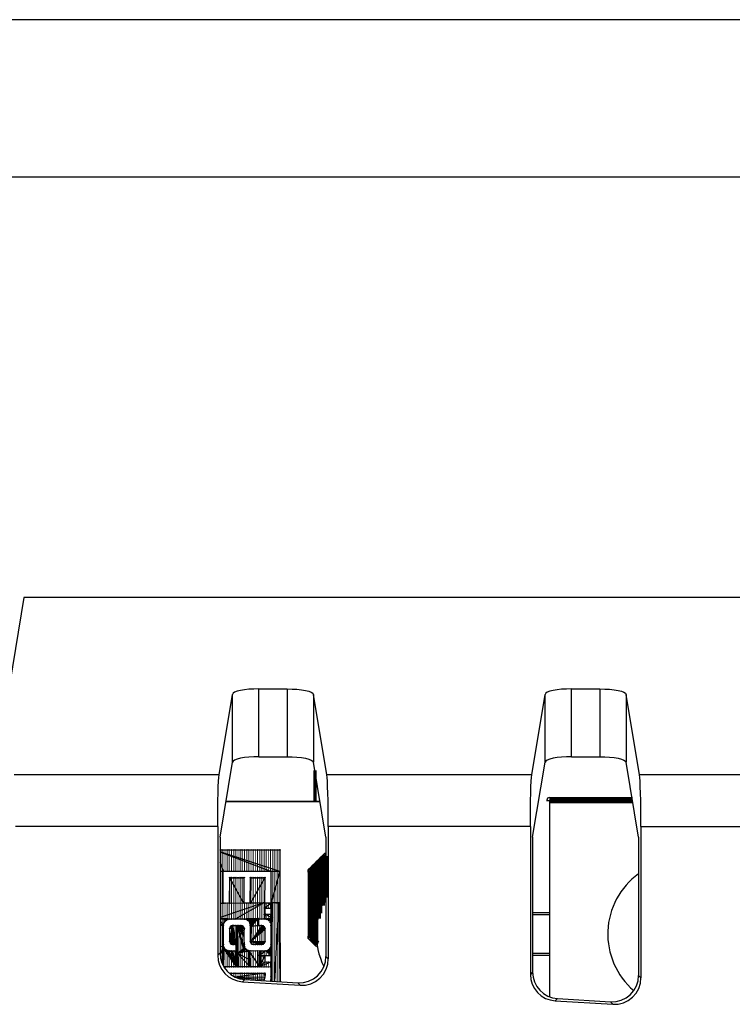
# Model space of a CAD drawing. Header units: millimetres. Extents: x 0 to 1682, y 0 to 1188.
# Tile 26 of 46: x 1298 to 1325, y 743 to 780. Entities that reach past the tile are written whole.
import ezdxf

# ---------------------------------------------------------------- set-up
doc = ezdxf.new("R2010")
doc.units = ezdxf.units.MM
doc.header["$LTSCALE"] = 92.51
for name, color, linetype in [('BASE_PCB_V00-TOPRC-SHAPE', 7, 'CONTINUOUS'), ('ISO7045-M3X7-4_8-SHAPE', 7, 'CONTINUOUS'), ('RC1900WD-FRONT_COVE7-2404-SHAPE', 7, 'CONTINUOUS'), ('REAR_CASE-RC19W-SHAPE', 7, 'CONTINUOUS'), ('REAR_COVER_RC1500WD-SHAPE', 7, 'CONTINUOUS'), ('SMPS_TOPRC-SHAPE', 7, 'CONTINUOUS')]:
    doc.layers.add(name, color=color, linetype=linetype)

msp = doc.modelspace()

# ---------------------------------------------------------------- linework, layer by layer
at = {"layer": 'BASE_PCB_V00-TOPRC-SHAPE', "color": 7, "linetype": 'Continuous'}
for p, q in [((1318.075, 750.38), (1318.075, 743.016)), ((1321.218, 750.38), (1318.075, 750.38))]:
    msp.add_line(p, q, dxfattribs=at)
at = {"layer": 'BASE_PCB_V00-TOPRC-SHAPE', "color": 7, "linetype": 'Continuous', "const_width": 0.119}
msp.add_lwpolyline([(1309.225, 751.552), (1309.225, 750.38)], dxfattribs=at)
at = {"layer": 'BASE_PCB_V00-TOPRC-SHAPE', "color": 4, "linetype": 'Continuous', "const_width": 0.238}
for points in [[(1318.075, 750.43), (1318.075, 750.38)], [(1321.21, 750.43), (1318.075, 750.43)]]:
    msp.add_lwpolyline(points, dxfattribs=at)
at = {"layer": 'BASE_PCB_V00-TOPRC-SHAPE', "color": 7, "linetype": 'Continuous'}
msp.add_arc((1318.075, 750.43), 0.1, 0.9626, 180, dxfattribs=at)
at = {"layer": 'ISO7045-M3X7-4_8-SHAPE', "color": 7, "linetype": 'Continuous'}
for centre, start, end in [((1323.075, 745.38), 125.7697, 229.558), ((1312.075, 745.38), 150.4714, 206.056)]:
    msp.add_arc(centre, 2.8, start, end, dxfattribs=at)
at = {"layer": 'RC1900WD-FRONT_COVE7-2404-SHAPE', "color": 7, "linetype": 'Continuous'}
for p, q in [((1318.075, 746.181), (1317.441, 746.181)), ((1318.075, 746.1), (1317.441, 746.1)), ((1317.441, 744.66), (1318.075, 744.66)), ((1317.441, 744.579), (1318.075, 744.579))]:
    msp.add_line(p, q, dxfattribs=at)
at = {"layer": 'REAR_CASE-RC19W-SHAPE', "color": 7, "linetype": 'Continuous'}
for p, q in [((1543.715, 779.866), (1192.436, 779.866)), ((1543.713, 773.928), (1192.436, 773.928))]:
    msp.add_line(p, q, dxfattribs=at)
at = {"layer": 'REAR_COVER_RC1500WD-SHAPE', "color": 7, "linetype": 'Continuous'}
for p, q in [((1298.234, 758.069), (1297.703, 754.838)), ((1437.917, 758.069), (1298.234, 758.069)), ((1307.106, 752.07), (1307.106, 754.626)), ((1307.106, 754.626), (1308.175, 754.626)), ((1308.175, 754.626), (1308.175, 752.07)), ((1318.906, 752.07), (1318.906, 754.626)), ((1318.906, 754.626), (1319.975, 754.626)), ((1319.975, 754.626), (1319.975, 752.07)), ((1305.609, 751.391), (1306.107, 754.42)), ((1306.107, 751.865), (1306.107, 754.42)), ((1309.174, 754.42), (1309.174, 751.865)), ((1309.672, 751.391), (1309.174, 754.42)), ((1317.409, 751.391), (1317.907, 754.42)), ((1317.907, 751.865), (1317.907, 754.42)), ((1320.974, 754.42), (1320.974, 751.865)), ((1321.472, 751.391), (1320.974, 754.42)), ((1307.106, 752.07), (1308.175, 752.07)), ((1318.906, 752.07), (1319.975, 752.07)), ((1305.641, 749.03), (1306.107, 751.865)), ((1309.64, 749.03), (1309.174, 751.865)), ((1317.441, 749.03), (1317.907, 751.865)), ((1321.44, 749.03), (1320.974, 751.865)), ((1305.609, 751.391), (1297.872, 751.391)), ((1317.409, 751.391), (1309.672, 751.391)), ((1325.836, 751.391), (1321.472, 751.391)), ((1305.554, 749.435), (1297.927, 749.435)), ((1305.554, 749.435), (1305.554, 744.578)), ((1309.727, 749.435), (1309.727, 744.446)), ((1317.354, 749.435), (1309.727, 749.435)), ((1317.354, 749.435), (1317.354, 743.86)), ((1321.527, 749.435), (1321.527, 743.727)), ((1321.527, 749.435), (1326.808, 749.435)), ((1305.641, 749.03), (1305.641, 744.66)), ((1309.64, 749.03), (1309.64, 744.538)), ((1317.441, 749.03), (1317.441, 743.942)), ((1321.44, 749.03), (1321.44, 743.82)), ((1305.641, 744.66), (1305.554, 744.578)), ((1309.64, 744.538), (1309.727, 744.446)), ((1317.441, 743.942), (1317.354, 743.86)), ((1306.58, 743.663), (1306.492, 743.58)), ((1306.492, 743.58), (1308.667, 743.448)), ((1306.58, 743.663), (1308.58, 743.541)), ((1308.58, 743.541), (1308.667, 743.448)), ((1321.44, 743.82), (1321.527, 743.727)), ((1318.38, 742.944), (1318.292, 742.862)), ((1318.292, 742.862), (1320.467, 742.73)), ((1318.38, 742.944), (1320.38, 742.823)), ((1320.38, 742.823), (1320.467, 742.73))]:
    msp.add_line(p, q, dxfattribs=at)
for points in [[(1307.106, 754.626), (1306.914, 754.622), (1306.735, 754.61), (1306.566, 754.592), (1306.416, 754.567), (1306.291, 754.536), (1306.194, 754.5), (1306.134, 754.462), (1306.107, 754.42)], [(1308.175, 754.626), (1308.367, 754.622), (1308.546, 754.61), (1308.715, 754.592), (1308.865, 754.567), (1308.99, 754.536), (1309.087, 754.5), (1309.147, 754.462), (1309.174, 754.42)], [(1318.906, 754.626), (1318.714, 754.622), (1318.535, 754.61), (1318.366, 754.592), (1318.216, 754.567), (1318.091, 754.536), (1317.994, 754.5), (1317.934, 754.462), (1317.907, 754.42)], [(1319.975, 754.626), (1320.167, 754.622), (1320.346, 754.61), (1320.515, 754.592), (1320.665, 754.567), (1320.79, 754.536), (1320.887, 754.5), (1320.947, 754.462), (1320.974, 754.42)], [(1307.106, 752.07), (1306.914, 752.066), (1306.735, 752.055), (1306.566, 752.036), (1306.416, 752.011), (1306.291, 751.98), (1306.194, 751.944), (1306.134, 751.906), (1306.107, 751.865)], [(1308.175, 752.07), (1308.367, 752.066), (1308.546, 752.055), (1308.715, 752.036), (1308.865, 752.011), (1308.99, 751.98), (1309.087, 751.944), (1309.147, 751.906), (1309.174, 751.865)], [(1318.906, 752.07), (1318.714, 752.066), (1318.535, 752.055), (1318.366, 752.036), (1318.216, 752.011), (1318.091, 751.98), (1317.994, 751.944), (1317.934, 751.906), (1317.907, 751.865)], [(1319.975, 752.07), (1320.167, 752.066), (1320.346, 752.055), (1320.515, 752.036), (1320.665, 752.011), (1320.79, 751.98), (1320.887, 751.944), (1320.947, 751.906), (1320.974, 751.865)], [(1305.554, 749.435), (1305.555, 749.778), (1305.558, 750.102), (1305.563, 750.412), (1305.569, 750.693), (1305.578, 750.938), (1305.587, 751.14), (1305.598, 751.29), (1305.609, 751.391)], [(1309.727, 749.435), (1309.726, 749.778), (1309.723, 750.102), (1309.718, 750.412), (1309.712, 750.693), (1309.703, 750.938), (1309.694, 751.14), (1309.683, 751.29), (1309.672, 751.391)], [(1317.354, 749.435), (1317.355, 749.778), (1317.358, 750.102), (1317.363, 750.412), (1317.369, 750.693), (1317.378, 750.938), (1317.387, 751.14), (1317.398, 751.29), (1317.409, 751.391)], [(1321.527, 749.435), (1321.526, 749.778), (1321.523, 750.102), (1321.518, 750.412), (1321.512, 750.693), (1321.503, 750.938), (1321.494, 751.14), (1321.483, 751.29), (1321.472, 751.391)], [(1305.641, 744.66), (1305.66, 744.469), (1305.711, 744.292), (1305.797, 744.124), (1305.913, 743.975), (1306.054, 743.851), (1306.216, 743.755), (1306.391, 743.693), (1306.58, 743.663)], [(1305.554, 744.578), (1305.573, 744.387), (1305.624, 744.209), (1305.71, 744.042), (1305.825, 743.893), (1305.967, 743.769), (1306.129, 743.673), (1306.303, 743.611), (1306.492, 743.58)], [(1308.58, 743.541), (1308.787, 743.55), (1308.981, 743.599), (1309.164, 743.687), (1309.325, 743.81), (1309.458, 743.965), (1309.558, 744.142), (1309.618, 744.332), (1309.64, 744.538)], [(1308.667, 743.448), (1308.874, 743.458), (1309.068, 743.506), (1309.251, 743.595), (1309.413, 743.718), (1309.545, 743.872), (1309.645, 744.049), (1309.705, 744.239), (1309.727, 744.446)], [(1317.354, 743.86), (1317.373, 743.669), (1317.424, 743.491), (1317.51, 743.324), (1317.625, 743.175), (1317.767, 743.051), (1317.929, 742.955), (1318.103, 742.893), (1318.292, 742.862)], [(1317.441, 743.942), (1317.46, 743.751), (1317.511, 743.573), (1317.597, 743.406), (1317.713, 743.257), (1317.854, 743.133), (1318.016, 743.037), (1318.191, 742.975), (1318.38, 742.944)], [(1320.38, 742.823), (1320.587, 742.832), (1320.781, 742.88), (1320.964, 742.969), (1321.125, 743.092), (1321.258, 743.246), (1321.358, 743.424), (1321.418, 743.614), (1321.44, 743.82)], [(1320.467, 742.73), (1320.674, 742.739), (1320.868, 742.788), (1321.051, 742.876), (1321.213, 742.999), (1321.345, 743.154), (1321.445, 743.331), (1321.505, 743.521), (1321.527, 743.727)]]:
    msp.add_lwpolyline(points, dxfattribs=at)
at = {"layer": 'SMPS_TOPRC-SHAPE', "color": 7, "linetype": 'Continuous'}
msp.add_line((1309.418, 750.38), (1305.863, 750.38), dxfattribs=at)
at = {"layer": 'SMPS_TOPRC-SHAPE', "color": 6, "linetype": 'Continuous'}
for p, q in [((1305.641, 748.545), (1307.895, 748.554)), ((1307.905, 747.744), (1305.641, 748.483)), ((1307.565, 747.744), (1305.641, 748.474)), ((1307.895, 748.554), (1307.905, 747.744)), ((1305.775, 747.744), (1305.641, 748.079)), ((1307.905, 747.744), (1305.641, 747.744)), ((1305.765, 746.544), (1305.765, 747.744)), ((1307.895, 747.754), (1307.575, 746.554)), ((1307.575, 743.602), (1307.575, 747.754)), ((1307.575, 747.754), (1307.895, 747.754)), ((1307.895, 747.754), (1307.905, 746.534)), ((1307.895, 747.754), (1307.905, 747.744)), ((1307.905, 747.744), (1307.905, 746.534)), ((1306.005, 746.544), (1306.015, 747.504)), ((1306.545, 746.534), (1306.015, 747.504)), ((1306.015, 747.504), (1306.545, 747.504)), ((1306.545, 747.504), (1306.545, 746.534)), ((1306.785, 746.534), (1306.795, 747.514)), ((1307.335, 747.504), (1306.785, 746.534)), ((1306.795, 747.504), (1306.785, 746.534)), ((1306.795, 747.504), (1307.335, 747.504)), ((1307.335, 747.504), (1307.325, 746.554)), ((1307.325, 746.564), (1305.641, 746.006)), ((1305.641, 746.546), (1307.325, 746.564)), ((1305.641, 746.536), (1305.765, 746.544)), ((1306.545, 746.534), (1306.005, 746.544)), ((1307.325, 746.564), (1306.215, 745.944)), ((1307.325, 746.554), (1306.785, 746.534)), ((1307.325, 746.564), (1307.315, 745.944)), ((1307.325, 746.564), (1307.315, 745.954)), ((1307.325, 746.564), (1307.335, 746.244)), ((1307.575, 746.544), (1307.325, 746.354)), ((1307.335, 746.544), (1307.325, 746.354)), ((1307.575, 746.554), (1307.335, 746.544)), ((1307.575, 746.544), (1307.335, 746.544)), ((1307.565, 746.564), (1307.575, 746.554)), ((1307.615, 746.564), (1307.565, 746.564)), ((1307.615, 746.564), (1307.575, 746.554)), ((1307.905, 746.534), (1307.575, 746.554)), ((1307.615, 746.564), (1307.588, 743.601)), ((1307.608, 743.6), (1307.615, 746.574)), ((1307.615, 746.574), (1307.865, 746.574)), ((1307.865, 746.574), (1307.686, 743.595)), ((1307.865, 746.574), (1307.9, 743.582)), ((1307.865, 746.574), (1307.905, 746.534)), ((1307.905, 746.534), (1307.912, 743.582)), ((1307.335, 746.244), (1307.315, 745.944)), ((1307.345, 746.074), (1307.315, 745.944)), ((1307.325, 746.354), (1307.575, 746.354)), ((1307.335, 746.244), (1307.345, 746.074)), ((1307.335, 745.944), (1307.335, 746.124)), ((1307.605, 745.974), (1307.335, 746.124)), ((1307.335, 746.124), (1307.585, 746.124)), ((1307.585, 746.124), (1307.605, 745.974)), ((1305.925, 745.954), (1305.641, 745.954)), ((1306.215, 745.944), (1305.641, 745.944)), ((1305.775, 745.754), (1305.641, 745.84)), ((1305.775, 745.754), (1305.641, 745.737)), ((1305.775, 745.724), (1305.641, 745.724)), ((1305.641, 745.714), (1305.765, 745.714)), ((1305.765, 745.714), (1305.775, 745.754)), ((1305.795, 745.954), (1305.775, 745.754)), ((1305.775, 745.754), (1305.795, 745.804)), ((1305.775, 744.904), (1305.775, 745.724)), ((1305.795, 745.804), (1305.795, 745.954)), ((1305.875, 745.904), (1305.795, 745.954)), ((1305.875, 745.904), (1305.795, 745.844)), ((1305.795, 745.844), (1305.845, 745.874)), ((1305.935, 745.944), (1305.815, 745.834)), ((1305.815, 745.834), (1305.845, 745.884)), ((1305.845, 745.874), (1305.925, 745.954)), ((1305.845, 745.884), (1305.885, 745.914)), ((1305.875, 745.904), (1305.925, 745.934)), ((1305.885, 745.914), (1305.935, 745.944)), ((1305.925, 745.934), (1305.925, 745.954)), ((1306.115, 745.704), (1306.015, 745.594)), ((1306.115, 745.704), (1306.015, 745.104)), ((1306.115, 745.704), (1306.015, 745.194)), ((1306.115, 745.704), (1306.025, 745.644)), ((1306.115, 745.704), (1306.025, 745.074)), ((1306.115, 745.704), (1306.035, 745.034)), ((1306.065, 745.684), (1306.115, 745.704)), ((1306.115, 745.704), (1306.065, 745.004)), ((1306.115, 745.704), (1306.085, 744.994)), ((1306.115, 745.704), (1306.175, 744.984)), ((1306.115, 745.704), (1306.135, 744.984)), ((1306.115, 745.704), (1306.245, 744.984)), ((1306.115, 745.704), (1306.295, 745.704)), ((1307.315, 745.954), (1306.215, 745.944)), ((1306.295, 745.704), (1306.245, 744.984)), ((1306.275, 744.634), (1306.275, 745.704)), ((1306.275, 745.704), (1306.555, 744.874)), ((1306.275, 745.704), (1306.555, 744.714)), ((1306.545, 745.304), (1306.275, 745.704)), ((1306.545, 745.404), (1306.275, 745.704)), ((1306.545, 745.494), (1306.275, 745.704)), ((1306.555, 745.564), (1306.275, 745.704)), ((1306.545, 745.624), (1306.275, 745.704)), ((1306.545, 745.594), (1306.275, 745.704)), ((1306.505, 745.664), (1306.275, 745.704)), ((1306.535, 745.644), (1306.275, 745.704)), ((1306.475, 745.694), (1306.275, 745.704)), ((1306.295, 745.704), (1306.315, 744.144)), ((1306.295, 745.704), (1306.475, 745.694)), ((1306.635, 745.954), (1307.075, 745.974)), ((1307.095, 745.964), (1306.635, 745.954)), ((1306.655, 745.924), (1306.635, 745.954)), ((1307.095, 745.964), (1306.655, 745.924)), ((1306.685, 745.904), (1306.655, 745.924)), ((1307.095, 745.964), (1306.685, 745.904)), ((1306.715, 745.894), (1306.685, 745.904)), ((1307.095, 745.964), (1306.715, 745.894)), ((1306.735, 745.874), (1306.715, 745.894)), ((1307.095, 745.964), (1306.735, 745.874)), ((1306.745, 745.854), (1306.735, 745.874)), ((1307.095, 745.964), (1306.745, 745.854)), ((1306.755, 745.824), (1306.745, 745.854)), ((1307.095, 745.964), (1306.755, 745.824)), ((1306.775, 745.804), (1306.755, 745.824)), ((1307.095, 745.964), (1306.775, 745.804)), ((1306.785, 745.774), (1306.775, 745.804)), ((1307.095, 745.964), (1306.785, 745.734)), ((1307.095, 745.964), (1306.785, 745.774)), ((1306.785, 745.734), (1306.785, 745.774)), ((1306.795, 745.714), (1306.785, 745.734)), ((1307.095, 745.964), (1306.795, 745.654)), ((1307.095, 745.964), (1306.795, 745.664)), ((1307.095, 745.964), (1306.795, 745.694)), ((1307.095, 745.964), (1306.795, 745.714)), ((1306.795, 745.084), (1306.795, 745.714)), ((1307.235, 745.704), (1306.795, 745.084)), ((1307.095, 745.704), (1306.795, 745.654)), ((1306.805, 745.694), (1307.235, 745.704)), ((1307.075, 745.974), (1307.095, 745.964)), ((1307.095, 745.964), (1307.095, 745.704)), ((1307.235, 745.704), (1307.275, 745.684)), ((1307.294, 745.951), (1307.3, 745.969)), ((1307.349, 745.948), (1307.294, 745.951)), ((1307.3, 745.969), (1307.349, 745.979)), ((1307.605, 745.974), (1307.335, 745.944)), ((1307.405, 745.944), (1307.335, 745.944)), ((1307.349, 745.979), (1307.349, 745.948)), ((1307.605, 745.974), (1307.405, 745.944)), ((1307.475, 745.914), (1307.405, 745.944)), ((1307.605, 745.974), (1307.475, 745.914)), ((1307.495, 745.874), (1307.475, 745.914)), ((1307.605, 745.974), (1307.495, 745.874)), ((1307.535, 745.854), (1307.495, 745.874)), ((1307.605, 745.974), (1307.535, 745.854)), ((1307.595, 745.724), (1307.535, 745.854)), ((1307.605, 745.974), (1307.595, 745.724)), ((1307.605, 745.994), (1307.625, 746.004)), ((1307.615, 745.974), (1307.605, 745.994)), ((1307.625, 746.004), (1307.615, 745.974)), ((1306.015, 745.594), (1306.025, 745.644)), ((1306.015, 745.104), (1306.015, 745.594)), ((1306.025, 745.644), (1306.065, 745.684)), ((1306.475, 745.694), (1306.505, 745.664)), ((1306.505, 745.664), (1306.535, 745.644)), ((1306.535, 745.644), (1306.545, 745.624)), ((1306.545, 745.624), (1306.545, 745.594)), ((1306.545, 745.594), (1306.555, 745.564)), ((1306.555, 745.564), (1306.545, 745.494)), ((1306.545, 745.494), (1306.545, 745.304)), ((1306.805, 745.694), (1306.795, 745.084)), ((1307.275, 745.684), (1306.795, 745.084)), ((1307.305, 745.664), (1306.795, 745.084)), ((1307.325, 745.634), (1306.795, 745.084)), ((1307.335, 745.614), (1306.795, 745.084)), ((1307.335, 745.584), (1306.795, 745.084)), ((1307.335, 745.554), (1306.795, 745.084)), ((1307.275, 745.684), (1307.305, 745.664)), ((1307.305, 745.664), (1307.325, 745.634)), ((1307.325, 745.634), (1307.335, 745.614)), ((1307.335, 745.614), (1307.335, 745.084)), ((1306.025, 745.074), (1306.015, 745.104)), ((1306.035, 745.034), (1306.025, 745.074)), ((1306.065, 745.004), (1306.035, 745.034)), ((1306.085, 744.994), (1306.065, 745.004)), ((1306.135, 744.984), (1306.085, 744.994)), ((1306.245, 744.984), (1306.135, 744.984)), ((1306.245, 744.984), (1306.315, 744.144)), ((1306.245, 744.984), (1306.255, 744.144)), ((1306.245, 744.454), (1306.245, 744.984)), ((1306.545, 745.304), (1306.555, 744.874)), ((1306.805, 745.044), (1306.795, 745.084)), ((1306.825, 745.024), (1306.795, 745.084)), ((1306.855, 744.994), (1306.795, 745.084)), ((1306.875, 744.984), (1306.795, 745.084)), ((1307.305, 745.024), (1306.795, 745.084)), ((1307.275, 745.004), (1306.795, 745.084)), ((1307.245, 744.994), (1306.795, 745.084)), ((1307.225, 744.984), (1306.795, 745.084)), ((1307.195, 744.984), (1306.795, 745.084)), ((1307.335, 745.084), (1306.795, 745.084)), ((1307.325, 745.054), (1306.795, 745.084)), ((1306.855, 744.994), (1306.805, 745.044)), ((1306.875, 744.984), (1306.855, 744.994)), ((1307.225, 744.984), (1306.875, 744.984)), ((1307.245, 744.994), (1307.225, 744.984)), ((1307.275, 745.004), (1307.245, 744.994)), ((1307.305, 745.024), (1307.275, 745.004)), ((1307.325, 745.054), (1307.305, 745.024)), ((1307.335, 745.084), (1307.325, 745.054)), ((1305.641, 744.924), (1305.765, 744.904)), ((1305.641, 744.917), (1305.775, 744.904)), ((1305.765, 744.904), (1305.647, 744.603)), ((1305.749, 744.218), (1305.785, 744.834)), ((1305.765, 744.904), (1305.785, 744.614)), ((1305.765, 744.904), (1305.765, 744.187)), ((1305.765, 744.904), (1305.785, 744.744)), ((1305.795, 744.844), (1305.765, 744.904)), ((1305.765, 744.904), (1305.775, 744.904)), ((1305.785, 744.614), (1305.767, 744.184)), ((1305.775, 744.904), (1305.795, 744.844)), ((1305.785, 744.834), (1305.805, 744.844)), ((1305.795, 744.844), (1305.785, 744.744)), ((1306.265, 744.144), (1305.785, 744.834)), ((1305.785, 744.744), (1305.785, 744.614)), ((1306.265, 744.144), (1305.805, 744.844)), ((1305.805, 744.844), (1305.825, 744.824)), ((1306.265, 744.144), (1305.825, 744.824)), ((1305.825, 744.824), (1305.865, 744.794)), ((1306.265, 744.144), (1305.865, 744.794)), ((1305.865, 744.794), (1305.895, 744.774)), ((1305.895, 744.774), (1305.915, 744.744)), ((1306.265, 744.144), (1305.895, 744.774)), ((1306.265, 744.144), (1305.915, 744.744)), ((1305.915, 744.744), (1305.945, 744.744)), ((1306.265, 744.144), (1305.945, 744.744)), ((1305.945, 744.744), (1305.985, 744.734)), ((1306.265, 744.144), (1305.985, 744.734)), ((1305.985, 744.734), (1306.065, 744.734)), ((1306.065, 744.734), (1306.115, 744.744)), ((1306.065, 744.734), (1306.265, 744.144)), ((1306.115, 744.744), (1306.265, 744.144)), ((1306.115, 744.744), (1306.195, 744.734)), ((1306.195, 744.734), (1306.265, 744.144)), ((1306.195, 744.734), (1306.245, 744.734)), ((1306.245, 744.734), (1306.265, 744.144)), ((1306.555, 744.714), (1306.275, 744.634)), ((1306.295, 744.654), (1306.575, 744.854)), ((1306.625, 744.804), (1306.295, 744.654)), ((1306.675, 744.764), (1306.295, 744.654)), ((1306.715, 744.754), (1306.295, 744.654)), ((1306.755, 744.734), (1306.295, 744.654)), ((1306.295, 744.144), (1306.295, 744.654)), ((1306.775, 744.144), (1306.295, 744.654)), ((1306.775, 744.394), (1306.295, 744.654)), ((1306.555, 744.874), (1306.555, 744.714)), ((1306.575, 744.854), (1306.625, 744.804)), ((1306.625, 744.804), (1306.675, 744.764)), ((1306.675, 744.764), (1306.715, 744.754)), ((1306.715, 744.754), (1306.755, 744.734)), ((1306.755, 744.144), (1306.735, 744.754)), ((1307.145, 744.144), (1306.735, 744.754)), ((1306.735, 744.754), (1307.155, 744.744)), ((1306.755, 744.734), (1306.775, 744.394)), ((1307.375, 744.744), (1307.105, 744.554)), ((1307.105, 744.554), (1307.135, 744.744)), ((1307.135, 744.744), (1307.375, 744.744)), ((1307.155, 744.744), (1307.145, 744.144)), ((1307.375, 744.744), (1307.435, 744.764)), ((1307.575, 744.564), (1307.375, 744.744)), ((1307.435, 744.764), (1307.485, 744.794)), ((1307.575, 744.564), (1307.435, 744.764)), ((1307.485, 744.794), (1307.525, 744.834)), ((1307.575, 744.564), (1307.485, 744.794)), ((1307.525, 744.834), (1307.575, 744.914)), ((1307.525, 744.834), (1307.575, 744.564)), ((1306.255, 744.144), (1306.245, 744.454)), ((1306.775, 744.394), (1306.775, 744.144)), ((1307.575, 744.564), (1307.105, 744.554)), ((1307.335, 744.564), (1307.125, 744.144)), ((1307.125, 744.144), (1307.125, 744.564)), ((1307.125, 744.564), (1307.335, 744.564)), ((1307.585, 744.334), (1307.125, 744.144)), ((1307.335, 744.324), (1307.125, 744.144)), ((1307.335, 744.564), (1307.335, 744.324)), ((1307.335, 744.324), (1307.585, 744.334)), ((1307.585, 744.334), (1307.575, 744.134)), ((1307.145, 744.144), (1305.787, 744.144)), ((1306.015, 743.894), (1307.335, 743.904)), ((1307.335, 743.904), (1306.211, 743.758)), ((1307.575, 744.134), (1307.125, 744.144)), ((1307.335, 743.904), (1307.335, 743.754)), ((1307.335, 743.754), (1306.265, 743.738)), ((1307.314, 743.663), (1306.321, 743.718)), ((1306.58, 743.664), (1306.529, 743.671)), ((1307.314, 743.663), (1307.294, 743.619)), ((1307.335, 743.754), (1307.314, 743.663)), ((1307.541, 743.604), (1307.575, 743.707)), ((1307.575, 743.707), (1307.576, 743.602))]:
    msp.add_line(p, q, dxfattribs=at)
at = {"layer": 'SMPS_TOPRC-SHAPE', "color": 3, "linetype": 'Continuous', "const_width": 0.0595}
msp.add_lwpolyline([(1305.863, 750.379), (1309.418, 750.379)], dxfattribs=at)
at = {"layer": 'SMPS_TOPRC-SHAPE', "color": 6, "linetype": 'Continuous', "const_width": 0.0302}
for points in [[(1305.641, 748.551), (1307.908, 748.551)], [(1305.655, 748.551), (1305.655, 744.515)], [(1305.725, 748.551), (1305.725, 744.265)], [(1305.795, 748.551), (1305.795, 747.748)], [(1305.865, 748.551), (1305.865, 747.748)], [(1305.935, 748.551), (1305.935, 747.748)], [(1306.005, 748.551), (1306.005, 747.748)], [(1306.075, 748.551), (1306.075, 747.748)], [(1306.145, 748.551), (1306.145, 747.748)], [(1306.215, 748.551), (1306.215, 747.748)], [(1306.285, 748.551), (1306.285, 747.748)], [(1306.355, 748.551), (1306.355, 747.748)], [(1306.425, 748.551), (1306.425, 747.748)], [(1306.495, 748.551), (1306.495, 747.748)], [(1306.565, 748.551), (1306.565, 747.748)], [(1306.635, 748.551), (1306.635, 747.748)], [(1306.705, 748.551), (1306.705, 747.748)], [(1306.775, 748.551), (1306.775, 747.748)], [(1306.845, 748.551), (1306.845, 747.748)], [(1306.915, 748.551), (1306.915, 747.748)], [(1306.985, 748.551), (1306.985, 747.748)], [(1307.055, 748.551), (1307.055, 747.748)], [(1307.125, 748.551), (1307.125, 747.748)], [(1307.195, 748.551), (1307.195, 747.748)], [(1307.265, 748.551), (1307.265, 747.748)], [(1307.335, 748.551), (1307.335, 747.748)], [(1307.405, 748.551), (1307.405, 747.748)], [(1307.475, 748.551), (1307.475, 747.748)], [(1307.545, 748.551), (1307.545, 747.748)], [(1307.615, 748.551), (1307.615, 743.6)], [(1307.685, 748.551), (1307.685, 743.595)], [(1307.755, 748.551), (1307.755, 743.591)], [(1307.825, 748.551), (1307.825, 743.587)], [(1307.895, 748.551), (1307.895, 743.583)], [(1307.908, 748.551), (1307.908, 743.582)], [(1305.77, 747.748), (1305.77, 746.545)], [(1307.574, 747.748), (1305.77, 747.748)], [(1307.574, 746.545), (1307.574, 747.748)], [(1306.01, 746.545), (1306.01, 747.508)], [(1306.01, 747.508), (1306.552, 747.508)], [(1306.075, 747.508), (1306.075, 745.944)], [(1306.145, 747.508), (1306.145, 745.944)], [(1306.215, 747.508), (1306.215, 745.944)], [(1306.285, 747.508), (1306.285, 745.944)], [(1306.355, 747.508), (1306.355, 745.944)], [(1306.425, 747.508), (1306.425, 745.944)], [(1306.495, 747.508), (1306.495, 745.944)], [(1306.552, 747.508), (1306.552, 746.545)], [(1306.792, 746.545), (1306.792, 747.508)], [(1306.792, 747.508), (1307.334, 747.508)], [(1306.845, 747.508), (1306.845, 745.002)], [(1306.915, 747.508), (1306.915, 744.982)], [(1306.985, 747.508), (1306.985, 744.982)], [(1307.055, 747.508), (1307.055, 744.982)], [(1307.125, 747.508), (1307.125, 745.944)], [(1307.195, 747.508), (1307.195, 745.944)], [(1307.265, 747.508), (1307.265, 745.944)], [(1307.334, 747.508), (1307.334, 746.545)], [(1305.77, 746.545), (1306.01, 746.545)], [(1305.795, 746.545), (1305.795, 745.811)], [(1305.865, 746.545), (1305.865, 745.895)], [(1305.935, 746.545), (1305.935, 745.932)], [(1306.005, 746.545), (1306.005, 745.944)], [(1306.552, 746.545), (1306.792, 746.545)], [(1306.565, 746.545), (1306.565, 745.944)], [(1306.635, 746.545), (1306.635, 745.929)], [(1306.705, 746.545), (1306.705, 745.888)], [(1306.775, 746.545), (1306.775, 745.792)], [(1307.334, 746.545), (1307.574, 746.545)], [(1307.335, 746.545), (1307.335, 745.944)], [(1307.405, 746.545), (1307.405, 746.359)], [(1307.475, 746.545), (1307.475, 746.359)], [(1307.545, 746.545), (1307.545, 746.359)], [(1307.335, 746.359), (1307.576, 746.359)], [(1307.576, 746.119), (1307.335, 746.119)], [(1307.405, 746.119), (1307.405, 745.933)], [(1307.475, 746.119), (1307.475, 745.898)], [(1307.545, 746.119), (1307.545, 745.818)], [(1307.576, 746.359), (1307.576, 746.119)], [(1305.77, 744.982), (1305.77, 745.703)], [(1306.01, 745.944), (1306.552, 745.944)], [(1306.075, 745.69), (1306.075, 744.995)], [(1306.431, 745.703), (1306.131, 745.703)], [(1306.145, 745.703), (1306.145, 744.982)], [(1306.215, 745.703), (1306.215, 744.982)], [(1306.285, 745.703), (1306.285, 744.14)], [(1306.355, 745.703), (1306.355, 744.14)], [(1306.425, 745.703), (1306.425, 744.14)], [(1306.495, 745.685), (1306.495, 744.14)], [(1306.792, 745.703), (1306.792, 745.102)], [(1307.093, 745.703), (1307.093, 745.944)], [(1307.093, 745.944), (1307.334, 745.944)], [(1307.213, 745.703), (1307.093, 745.703)], [(1307.125, 745.703), (1307.125, 744.982)], [(1307.195, 745.703), (1307.195, 744.982)], [(1307.265, 745.692), (1307.265, 744.994)], [(1307.574, 745.703), (1307.574, 744.982)], [(1306.01, 745.583), (1306.01, 745.102)], [(1306.552, 744.982), (1306.552, 745.583)], [(1307.334, 745.102), (1307.334, 745.583)], [(1306.131, 744.982), (1306.251, 744.982)], [(1306.251, 744.982), (1306.251, 744.741)], [(1306.913, 744.982), (1307.213, 744.982)], [(1305.795, 744.874), (1305.795, 744.14)], [(1305.865, 744.79), (1305.865, 744.14)], [(1305.935, 744.753), (1305.935, 744.14)], [(1306.005, 744.741), (1306.005, 744.14)], [(1306.251, 744.741), (1306.01, 744.741)], [(1306.075, 744.741), (1306.075, 744.14)], [(1306.145, 744.741), (1306.145, 744.14)], [(1306.215, 744.741), (1306.215, 744.14)], [(1306.565, 744.902), (1306.565, 744.14)], [(1306.635, 744.799), (1306.635, 744.14)], [(1306.705, 744.757), (1306.705, 744.14)], [(1306.775, 744.742), (1306.775, 744.14)], [(1307.334, 744.741), (1306.792, 744.741)], [(1306.845, 744.741), (1306.845, 744.14)], [(1306.915, 744.741), (1306.915, 744.14)], [(1306.985, 744.741), (1306.985, 744.14)], [(1307.055, 744.741), (1307.055, 744.14)], [(1307.125, 744.741), (1307.125, 744.14)], [(1307.195, 744.741), (1307.195, 744.14)], [(1307.265, 744.741), (1307.265, 744.14)], [(1307.335, 744.741), (1307.335, 744.14)], [(1307.405, 744.752), (1307.405, 744.566)], [(1307.475, 744.787), (1307.475, 744.566)], [(1307.545, 744.868), (1307.545, 744.566)], [(1307.335, 744.566), (1307.576, 744.566)], [(1307.576, 744.325), (1307.335, 744.325)], [(1307.405, 744.325), (1307.405, 744.14)], [(1307.475, 744.325), (1307.475, 744.14)], [(1307.545, 744.325), (1307.545, 744.14)], [(1307.576, 744.566), (1307.576, 744.325)], [(1307.574, 744.14), (1305.789, 744.14)], [(1307.333, 743.899), (1306.011, 743.899)], [(1306.075, 743.899), (1306.075, 743.839)], [(1306.145, 743.899), (1306.145, 743.797)], [(1306.215, 743.899), (1306.215, 743.756)], [(1306.285, 743.899), (1306.285, 743.731)], [(1306.355, 743.899), (1306.355, 743.706)], [(1306.425, 743.899), (1306.425, 743.687)], [(1306.495, 743.899), (1306.495, 743.676)], [(1306.565, 743.899), (1306.565, 743.663)], [(1306.635, 743.899), (1306.635, 743.663)], [(1306.705, 743.899), (1306.705, 743.655)], [(1306.775, 743.899), (1306.775, 743.651)], [(1306.845, 743.899), (1306.845, 743.646)], [(1306.915, 743.899), (1306.915, 743.642)], [(1306.985, 743.899), (1306.985, 743.638)], [(1307.055, 743.899), (1307.055, 743.634)], [(1307.125, 743.899), (1307.125, 743.629)], [(1307.195, 743.899), (1307.195, 743.625)], [(1307.265, 743.899), (1307.265, 743.621)], [(1307.335, 743.854), (1307.335, 743.827)], [(1307.574, 743.783), (1307.574, 744.14)]]:
    msp.add_lwpolyline(points, dxfattribs=at)
at = {"layer": 'SMPS_TOPRC-SHAPE', "color": 2, "linetype": 'Continuous', "const_width": 0.238}
for points in [[(1309.063, 747.754), (1309.64, 748.331)], [(1309.538, 748.229), (1309.538, 746.561)], [(1309.238, 747.929), (1309.238, 745.079)], [(1309.388, 748.079), (1309.388, 746.161)], [(1309.063, 745.254), (1309.063, 747.754)], [(1309.088, 747.779), (1309.088, 745.229)], [(1309.301, 745.016), (1309.063, 745.254)]]:
    msp.add_lwpolyline(points, dxfattribs=at)
at = {"layer": 'SMPS_TOPRC-SHAPE', "color": 1, "linetype": 'Continuous', "const_width": 0.238}
for points in [[(1309.488, 748.179), (1309.488, 746.447)], [(1309.638, 748.329), (1309.638, 746.756)], [(1309.188, 747.879), (1309.188, 745.129)], [(1309.338, 748.029), (1309.338, 745.963)]]:
    msp.add_lwpolyline(points, dxfattribs=at)
at = {"layer": 'SMPS_TOPRC-SHAPE', "color": 6, "linetype": 'Continuous', "const_width": 0.0302}
for points in [[(1309.639, 747.678, 0.160419), (1309.342, 745.984)], [(1306.01, 745.944, 0.414214), (1305.77, 745.703)], [(1306.131, 745.703, 0.414214), (1306.01, 745.583)], [(1306.552, 745.583, 0.414214), (1306.431, 745.703)], [(1306.792, 745.703, 0.414214), (1306.552, 745.944)], [(1307.334, 745.583, 0.414214), (1307.213, 745.703)], [(1307.574, 745.703, 0.414214), (1307.334, 745.944)], [(1305.77, 744.982, 0.414214), (1306.01, 744.741)], [(1306.01, 745.102, 0.414214), (1306.131, 744.982)], [(1306.552, 744.982, 0.414214), (1306.792, 744.741)], [(1306.792, 745.102, 0.414214), (1306.913, 744.982)], [(1307.213, 744.982, 0.414214), (1307.334, 745.102)], [(1307.334, 744.741, 0.414214), (1307.574, 744.982)], [(1307.297, 743.619, 0.107981), (1307.333, 743.9)], [(1307.544, 743.604, 0.050675), (1307.574, 743.784)]]:
    msp.add_lwpolyline(points, format="xyb", dxfattribs=at)
at = {"layer": 'SMPS_TOPRC-SHAPE', "color": 7, "linetype": 'Continuous'}
for centre, radius in [((1305.655, 748.551), 0.0127), ((1305.725, 748.551), 0.0127), ((1305.795, 748.551), 0.0127), ((1305.865, 748.551), 0.0127), ((1305.935, 748.551), 0.0127), ((1306.005, 748.551), 0.0127), ((1306.075, 748.551), 0.0127), ((1306.145, 748.551), 0.0127), ((1306.215, 748.551), 0.0127), ((1306.285, 748.551), 0.0127), ((1306.355, 748.551), 0.0127), ((1306.425, 748.551), 0.0127), ((1306.495, 748.551), 0.0127), ((1306.565, 748.551), 0.0127), ((1306.635, 748.551), 0.0127), ((1306.705, 748.551), 0.0127), ((1306.775, 748.551), 0.0127), ((1306.845, 748.551), 0.0127), ((1306.915, 748.551), 0.0127), ((1306.985, 748.551), 0.0127), ((1307.055, 748.551), 0.0127), ((1307.125, 748.551), 0.0127), ((1307.195, 748.551), 0.0127), ((1307.265, 748.551), 0.0127), ((1307.335, 748.551), 0.0127), ((1307.405, 748.551), 0.0127), ((1307.475, 748.551), 0.0127), ((1307.545, 748.551), 0.0127), ((1307.615, 748.551), 0.0127), ((1307.685, 748.551), 0.0127), ((1307.755, 748.551), 0.0127), ((1307.825, 748.551), 0.0127), ((1307.895, 748.551), 0.0127), ((1307.908, 748.551), 0.0127), ((1309.538, 748.229), 0.1), ((1309.188, 747.879), 0.1), ((1309.238, 747.929), 0.1), ((1309.338, 748.029), 0.1), ((1309.388, 748.079), 0.1), ((1309.488, 748.179), 0.1), ((1305.77, 747.748), 0.0127), ((1305.795, 747.748), 0.0127), ((1305.865, 747.748), 0.0127), ((1305.935, 747.748), 0.0127), ((1306.005, 747.748), 0.0127), ((1306.075, 747.748), 0.0127), ((1306.145, 747.748), 0.0127), ((1306.215, 747.748), 0.0127), ((1306.285, 747.748), 0.0127), ((1306.355, 747.748), 0.0127), ((1306.425, 747.748), 0.0127), ((1306.495, 747.748), 0.0127), ((1306.565, 747.748), 0.0127), ((1306.635, 747.748), 0.0127), ((1306.705, 747.748), 0.0127), ((1306.775, 747.748), 0.0127), ((1306.845, 747.748), 0.0127), ((1306.915, 747.748), 0.0127), ((1306.985, 747.748), 0.0127), ((1307.055, 747.748), 0.0127), ((1307.125, 747.748), 0.0127), ((1307.195, 747.748), 0.0127), ((1307.265, 747.748), 0.0127), ((1307.335, 747.748), 0.0127), ((1307.405, 747.748), 0.0127), ((1307.475, 747.748), 0.0127), ((1307.545, 747.748), 0.0127), ((1307.574, 747.748), 0.0127), ((1309.063, 747.754), 0.1), ((1309.088, 747.779), 0.1), ((1306.01, 747.508), 0.0127), ((1306.075, 747.508), 0.0127), ((1306.145, 747.508), 0.0127), ((1306.215, 747.508), 0.0127), ((1306.285, 747.508), 0.0127), ((1306.355, 747.508), 0.0127), ((1306.425, 747.508), 0.0127), ((1306.495, 747.508), 0.0127), ((1306.552, 747.508), 0.0127), ((1306.792, 747.508), 0.0127), ((1306.845, 747.508), 0.0127), ((1306.915, 747.508), 0.0127), ((1306.985, 747.508), 0.0127), ((1307.055, 747.508), 0.0127), ((1307.125, 747.508), 0.0127), ((1307.195, 747.508), 0.0127), ((1307.265, 747.508), 0.0127), ((1307.334, 747.508), 0.0127), ((1305.77, 746.545), 0.0127), ((1305.795, 746.545), 0.0127), ((1305.865, 746.545), 0.0127), ((1305.935, 746.545), 0.0127), ((1306.005, 746.545), 0.0127), ((1306.01, 746.545), 0.0127), ((1306.552, 746.545), 0.0127), ((1306.565, 746.545), 0.0127), ((1306.635, 746.545), 0.0127), ((1306.705, 746.545), 0.0127), ((1306.775, 746.545), 0.0127), ((1306.792, 746.545), 0.0127), ((1307.334, 746.545), 0.0127), ((1307.335, 746.545), 0.0127), ((1307.405, 746.545), 0.0127), ((1307.475, 746.545), 0.0127), ((1307.545, 746.545), 0.0127), ((1307.574, 746.545), 0.0127), ((1307.335, 746.359), 0.0127), ((1307.335, 746.119), 0.0127), ((1307.405, 746.359), 0.0127), ((1307.405, 746.119), 0.0127), ((1307.475, 746.359), 0.0127), ((1307.475, 746.119), 0.0127), ((1307.545, 746.359), 0.0127), ((1307.545, 746.119), 0.0127), ((1307.576, 746.359), 0.0127), ((1307.576, 746.119), 0.0127), ((1305.77, 745.703), 0.0127), ((1305.77, 745.703), 0.0127), ((1305.795, 745.811), 0.0127), ((1305.865, 745.895), 0.0127), ((1305.935, 745.932), 0.0127), ((1306.005, 745.944), 0.0127), ((1306.01, 745.944), 0.0127), ((1306.01, 745.944), 0.0127), ((1306.075, 745.944), 0.0127), ((1306.075, 745.69), 0.0127), ((1306.131, 745.703), 0.0127), ((1306.145, 745.944), 0.0127), ((1306.145, 745.703), 0.0127), ((1306.215, 745.944), 0.0127), ((1306.215, 745.703), 0.0127), ((1306.285, 745.944), 0.0127), ((1306.285, 745.703), 0.0127), ((1306.355, 745.944), 0.0127), ((1306.355, 745.703), 0.0127), ((1306.425, 745.944), 0.0127), ((1306.425, 745.703), 0.0127), ((1306.431, 745.703), 0.0127), ((1306.495, 745.944), 0.0127), ((1306.552, 745.944), 0.0127), ((1306.565, 745.944), 0.0127), ((1306.635, 745.929), 0.0127), ((1306.705, 745.888), 0.0127), ((1306.775, 745.792), 0.0127), ((1306.792, 745.703), 0.0127), ((1307.093, 745.944), 0.0127), ((1307.093, 745.703), 0.0127), ((1307.125, 745.944), 0.0127), ((1307.125, 745.703), 0.0127), ((1307.195, 745.944), 0.0127), ((1307.195, 745.703), 0.0127), ((1307.213, 745.703), 0.0127), ((1307.265, 745.944), 0.0127), ((1307.265, 745.692), 0.0127), ((1307.334, 745.944), 0.0127), ((1307.335, 745.944), 0.0127), ((1307.405, 745.933), 0.0127), ((1307.475, 745.898), 0.0127), ((1307.545, 745.818), 0.0127), ((1307.574, 745.703), 0.0127), ((1306.01, 745.583), 0.0127), ((1306.495, 745.685), 0.0127), ((1306.552, 745.583), 0.0127), ((1307.334, 745.583), 0.0127), ((1309.063, 745.254), 0.1), ((1309.088, 745.229), 0.1), ((1305.77, 744.982), 0.0127), ((1306.01, 745.102), 0.0127), ((1306.075, 744.995), 0.0127), ((1306.131, 744.982), 0.0127), ((1306.145, 744.982), 0.0127), ((1306.215, 744.982), 0.0127), ((1306.251, 744.982), 0.0127), ((1306.552, 744.982), 0.0127), ((1306.792, 745.102), 0.0127), ((1306.845, 745.002), 0.0127), ((1306.913, 744.982), 0.0127), ((1306.915, 744.982), 0.0127), ((1306.985, 744.982), 0.0127), ((1307.055, 744.982), 0.0127), ((1307.125, 744.982), 0.0127), ((1307.195, 744.982), 0.0127), ((1307.213, 744.982), 0.0127), ((1307.265, 744.994), 0.0127), ((1307.334, 745.102), 0.0127), ((1307.574, 744.982), 0.0127), ((1307.574, 744.982), 0.0127), ((1309.188, 745.129), 0.1), ((1309.238, 745.079), 0.1), ((1305.795, 744.874), 0.0127), ((1305.865, 744.79), 0.0127), ((1305.935, 744.753), 0.0127), ((1306.005, 744.741), 0.0127), ((1306.01, 744.741), 0.0127), ((1306.075, 744.741), 0.0127), ((1306.145, 744.741), 0.0127), ((1306.215, 744.741), 0.0127), ((1306.251, 744.741), 0.0127), ((1306.565, 744.902), 0.0127), ((1306.635, 744.799), 0.0127), ((1306.705, 744.757), 0.0127), ((1306.775, 744.742), 0.0127), ((1306.792, 744.741), 0.0127), ((1306.845, 744.741), 0.0127), ((1306.915, 744.741), 0.0127), ((1306.985, 744.741), 0.0127), ((1307.055, 744.741), 0.0127), ((1307.125, 744.741), 0.0127), ((1307.195, 744.741), 0.0127), ((1307.265, 744.741), 0.0127), ((1307.334, 744.741), 0.0127), ((1307.334, 744.741), 0.0127), ((1307.335, 744.741), 0.0127), ((1307.405, 744.752), 0.0127), ((1307.475, 744.787), 0.0127), ((1307.545, 744.868), 0.0127), ((1307.335, 744.566), 0.0127), ((1307.335, 744.325), 0.0127), ((1307.405, 744.566), 0.0127), ((1307.405, 744.325), 0.0127), ((1307.475, 744.566), 0.0127), ((1307.475, 744.325), 0.0127), ((1307.545, 744.566), 0.0127), ((1307.545, 744.325), 0.0127), ((1307.576, 744.566), 0.0127), ((1307.576, 744.325), 0.0127), ((1305.865, 744.14), 0.0127), ((1305.935, 744.14), 0.0127), ((1306.005, 744.14), 0.0127), ((1306.011, 743.899), 0.0127), ((1306.011, 743.899), 0.0127), ((1306.075, 744.14), 0.0127), ((1306.075, 743.899), 0.0127), ((1306.145, 744.14), 0.0127), ((1306.145, 743.899), 0.0127), ((1306.215, 744.14), 0.0127), ((1306.215, 743.899), 0.0127), ((1306.285, 744.14), 0.0127), ((1306.285, 743.899), 0.0127), ((1306.355, 744.14), 0.0127), ((1306.355, 743.899), 0.0127), ((1306.425, 744.14), 0.0127), ((1306.425, 743.899), 0.0127), ((1306.495, 744.14), 0.0127), ((1306.495, 743.899), 0.0127), ((1306.565, 744.14), 0.0127), ((1306.565, 743.899), 0.0127), ((1306.635, 744.14), 0.0127), ((1306.635, 743.899), 0.0127), ((1306.705, 744.14), 0.0127), ((1306.705, 743.899), 0.0127), ((1306.775, 744.14), 0.0127), ((1306.775, 743.899), 0.0127), ((1306.845, 744.14), 0.0127), ((1306.845, 743.899), 0.0127), ((1306.915, 744.14), 0.0127), ((1306.915, 743.899), 0.0127), ((1306.985, 744.14), 0.0127), ((1306.985, 743.899), 0.0127), ((1307.055, 744.14), 0.0127), ((1307.055, 743.899), 0.0127), ((1307.125, 744.14), 0.0127), ((1307.125, 743.899), 0.0127), ((1307.195, 744.14), 0.0127), ((1307.195, 743.899), 0.0127), ((1307.265, 744.14), 0.0127), ((1307.265, 743.899), 0.0127), ((1307.333, 743.9), 0.0127), ((1307.333, 743.899), 0.0127), ((1307.335, 744.14), 0.0127), ((1307.335, 743.854), 0.0127), ((1307.405, 744.14), 0.0127), ((1307.475, 744.14), 0.0127), ((1307.545, 744.14), 0.0127), ((1307.574, 744.14), 0.0127), ((1307.335, 743.827), 0.0127), ((1307.545, 743.607), 0.0127), ((1307.574, 743.784), 0.0127), ((1307.574, 743.783), 0.0127)]:
    msp.add_circle(centre, radius, dxfattribs=at)
for centre, radius, start, end in [((1309.638, 748.329), 0.1, 89.0374, 270), ((1309.688, 748.379), 0.1, 164.4724, 195.5202), ((1309.813, 747.379), 0.5, 133.8492, 226.1517), ((1309.338, 744.979), 0.1, 137.5774, 238.2404), ((1305.795, 744.14), 0.0127, 270, 89.0374)]:
    msp.add_arc(centre, radius, start, end, dxfattribs=at)

doc.saveas('drawing.dxf')
